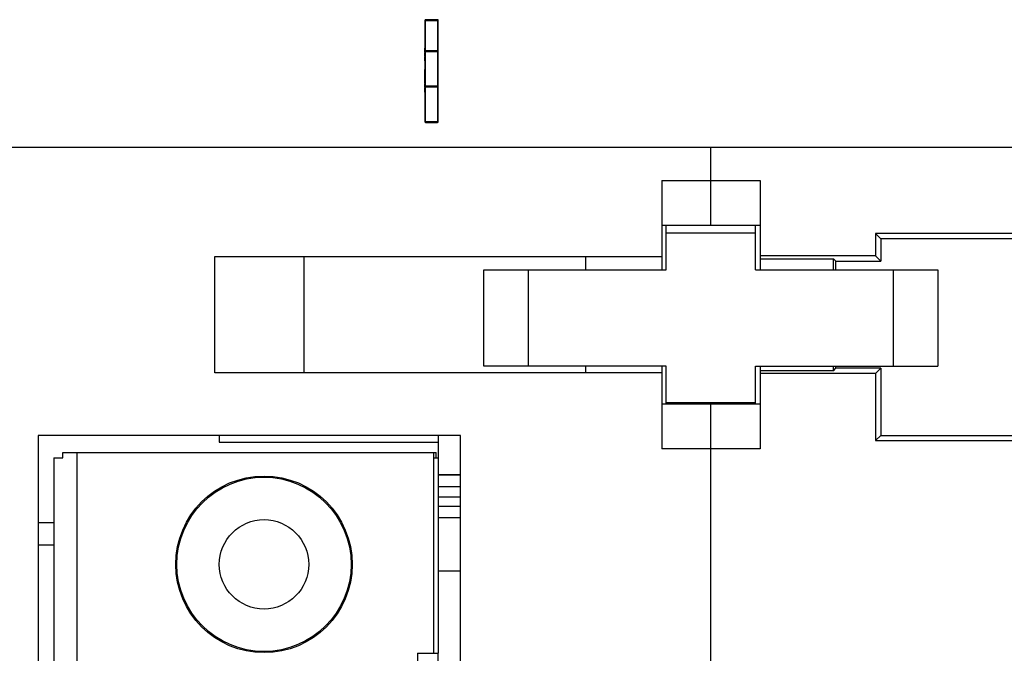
# Model space of a CAD drawing. Header units: millimetres. Extents: x -51 to 286, y -200 to -7.
# Tile 23 of 26: x 45 to 67, y -75 to -60. Entities that reach past the tile are written whole.
import ezdxf

# ---------------------------------------------------------------- set-up
doc = ezdxf.new("R2010")
doc.units = ezdxf.units.MM
doc.header["$MEASUREMENT"] = 0
doc.layers.add('Capa 1', color=7, linetype='Continuous')

# ---------------------------------------------------------------- blocks, each defined once
blk = doc.blocks.new('block 251')
at = {"layer": 'Capa 1', "color": 7, "lineweight": 25, "true_color": 0xffffff}
blk.add_lwpolyline([(-13.675, -63.182), (80.74, -63.182)], dxfattribs=at)
blk = doc.blocks.new('block 254')
at = {"layer": 'Capa 1', "color": 7, "lineweight": 25, "true_color": 0xffffff}
blk.add_lwpolyline([(59.04, -63.932), (61.24, -63.932)], dxfattribs=at)
blk = doc.blocks.new('block 258')
at = {"layer": 'Capa 1', "color": 7, "lineweight": 25, "true_color": 0xffffff}
blk.add_lwpolyline([(59.04, -64.932), (61.24, -64.932)], dxfattribs=at)
blk = doc.blocks.new('block 261')
at = {"layer": 'Capa 1', "color": 7, "lineweight": 25, "true_color": 0xffffff}
blk.add_lwpolyline([(61.14, -65.107), (59.14, -65.107)], dxfattribs=at)
blk = doc.blocks.new('block 264')
at = {"layer": 'Capa 1', "color": 7, "lineweight": 25, "true_color": 0xffffff}
blk.add_lwpolyline([(76.053, -65.119), (63.826, -65.119)], dxfattribs=at)
blk = doc.blocks.new('block 266')
at = {"layer": 'Capa 1', "color": 7, "lineweight": 25, "true_color": 0xffffff}
blk.add_lwpolyline([(75.94, -65.232), (63.94, -65.232)], dxfattribs=at)
blk = doc.blocks.new('block 268')
at = {"layer": 'Capa 1', "color": 7, "lineweight": 25, "true_color": 0xffffff}
blk.add_lwpolyline([(63.826, -65.619), (61.24, -65.619)], dxfattribs=at)
blk = doc.blocks.new('block 270')
at = {"layer": 'Capa 1', "color": 7, "lineweight": 25, "true_color": 0xffffff}
blk.add_lwpolyline([(49.04, -65.633), (59.04, -65.633)], dxfattribs=at)
blk = doc.blocks.new('block 271')
at = {"layer": 'Capa 1', "color": 7, "lineweight": 25, "true_color": 0xffffff}
blk.add_lwpolyline([(61.24, -65.68), (62.887, -65.68)], dxfattribs=at)
blk = doc.blocks.new('block 274')
at = {"layer": 'Capa 1', "color": 7, "lineweight": 25, "true_color": 0xffffff}
blk.add_lwpolyline([(62.94, -65.732), (63.94, -65.732)], dxfattribs=at)
blk = doc.blocks.new('block 276')
at = {"layer": 'Capa 1', "color": 7, "lineweight": 25, "true_color": 0xffffff}
blk.add_lwpolyline([(55.057, -65.932), (59.14, -65.932)], dxfattribs=at)
blk = doc.blocks.new('block 277')
at = {"layer": 'Capa 1', "color": 7, "lineweight": 25, "true_color": 0xffffff}
blk.add_lwpolyline([(61.14, -65.932), (65.222, -65.932)], dxfattribs=at)
blk = doc.blocks.new('block 290')
at = {"layer": 'Capa 1', "color": 7, "lineweight": 25, "true_color": 0xffffff}
blk.add_lwpolyline([(59.14, -68.082), (55.057, -68.082)], dxfattribs=at)
blk = doc.blocks.new('block 291')
at = {"layer": 'Capa 1', "color": 7, "lineweight": 25, "true_color": 0xffffff}
blk.add_lwpolyline([(61.14, -68.082), (65.222, -68.082)], dxfattribs=at)
blk = doc.blocks.new('block 298')
at = {"layer": 'Capa 1', "color": 7, "lineweight": 25, "true_color": 0xffffff}
blk.add_lwpolyline([(63.94, -68.132), (62.94, -68.132)], dxfattribs=at)
blk = doc.blocks.new('block 300')
at = {"layer": 'Capa 1', "color": 7, "lineweight": 25, "true_color": 0xffffff}
blk.add_lwpolyline([(62.887, -68.185), (61.24, -68.185)], dxfattribs=at)
blk = doc.blocks.new('block 302')
at = {"layer": 'Capa 1', "color": 7, "lineweight": 25, "true_color": 0xffffff}
blk.add_lwpolyline([(59.04, -68.233), (49.04, -68.233)], dxfattribs=at)
blk = doc.blocks.new('block 304')
at = {"layer": 'Capa 1', "color": 7, "lineweight": 25, "true_color": 0xffffff}
blk.add_lwpolyline([(63.826, -68.246), (61.24, -68.246)], dxfattribs=at)
blk = doc.blocks.new('block 310')
at = {"layer": 'Capa 1', "color": 7, "lineweight": 25, "true_color": 0xffffff}
blk.add_lwpolyline([(61.14, -68.907), (59.14, -68.907)], dxfattribs=at)
blk = doc.blocks.new('block 314')
at = {"layer": 'Capa 1', "color": 7, "lineweight": 25, "true_color": 0xffffff}
blk.add_lwpolyline([(61.24, -68.932), (59.04, -68.932)], dxfattribs=at)
blk = doc.blocks.new('block 315')
at = {"layer": 'Capa 1', "color": 7, "lineweight": 25, "true_color": 0xffffff}
blk.add_lwpolyline([(54.54, -69.632), (45.09, -69.632)], dxfattribs=at)
blk = doc.blocks.new('block 316')
at = {"layer": 'Capa 1', "color": 7, "lineweight": 25, "true_color": 0xffffff}
blk.add_lwpolyline([(63.94, -69.632), (74.94, -69.632)], dxfattribs=at)
blk = doc.blocks.new('block 319')
at = {"layer": 'Capa 1', "color": 7, "lineweight": 25, "true_color": 0xffffff}
blk.add_lwpolyline([(63.826, -69.746), (75.053, -69.746)], dxfattribs=at)
blk = doc.blocks.new('block 320')
at = {"layer": 'Capa 1', "color": 7, "lineweight": 25, "true_color": 0xffffff}
blk.add_lwpolyline([(49.14, -69.782), (54.04, -69.782)], dxfattribs=at)
blk = doc.blocks.new('block 324')
at = {"layer": 'Capa 1', "color": 7, "lineweight": 25, "true_color": 0xffffff}
blk.add_lwpolyline([(61.24, -69.932), (59.04, -69.932)], dxfattribs=at)
blk = doc.blocks.new('block 451')
at = {"layer": 'Capa 1', "color": 7, "lineweight": 25, "true_color": 0xffffff}
blk.add_lwpolyline([(45.44, -70.133), (45.64, -70.133)], dxfattribs=at)
blk = doc.blocks.new('block 452')
at = {"layer": 'Capa 1', "color": 7, "lineweight": 25, "true_color": 0xffffff}
blk.add_lwpolyline([(53.94, -70.133), (54.04, -70.133)], dxfattribs=at)
blk = doc.blocks.new('block 453')
at = {"layer": 'Capa 1', "color": 7, "lineweight": 25, "true_color": 0xffffff}
blk.add_lwpolyline([(54.54, -70.518), (54.04, -70.518)], dxfattribs=at)
blk = doc.blocks.new('block 456')
at = {"layer": 'Capa 1', "color": 7, "lineweight": 25, "true_color": 0xffffff}
blk.add_lwpolyline([(54.54, -71.225), (54.04, -71.225)], dxfattribs=at)
blk = doc.blocks.new('block 457')
at = {"layer": 'Capa 1', "color": 7, "lineweight": 25, "true_color": 0xffffff}
blk.add_lwpolyline([(54.04, -71.472), (54.54, -71.472)], dxfattribs=at)
blk = doc.blocks.new('block 461')
at = {"layer": 'Capa 1', "color": 7, "lineweight": 25, "true_color": 0xffffff}
blk.add_lwpolyline([(54.54, -72.672), (54.04, -72.672)], dxfattribs=at)
blk = doc.blocks.new('block 507')
at = {"layer": 'Capa 1', "color": 7, "lineweight": 25, "true_color": 0xffffff}
blk.add_lwpolyline([(63.94, -65.232), (63.826, -65.119)], dxfattribs=at)
blk = doc.blocks.new('block 508')
at = {"layer": 'Capa 1', "color": 7, "lineweight": 25, "true_color": 0xffffff}
blk.add_lwpolyline([(63.94, -65.732), (63.826, -65.619)], dxfattribs=at)
blk = doc.blocks.new('block 509')
at = {"layer": 'Capa 1', "color": 7, "lineweight": 25, "true_color": 0xffffff}
blk.add_lwpolyline([(62.887, -65.68), (62.94, -65.732)], dxfattribs=at)
blk = doc.blocks.new('block 638')
at = {"layer": 'Capa 1', "color": 7, "lineweight": 25, "true_color": 0xffffff}
blk.add_lwpolyline([(62.887, -68.185), (62.94, -68.132)], dxfattribs=at)
blk = doc.blocks.new('block 639')
at = {"layer": 'Capa 1', "color": 7, "lineweight": 25, "true_color": 0xffffff}
blk.add_lwpolyline([(63.94, -68.132), (63.826, -68.246)], dxfattribs=at)
blk = doc.blocks.new('block 708')
at = {"layer": 'Capa 1', "color": 7, "lineweight": 25, "true_color": 0xffffff}
blk.add_lwpolyline([(45.09, -69.632), (45.09, -101.417)], dxfattribs=at)
blk = doc.blocks.new('block 709')
at = {"layer": 'Capa 1', "color": 7, "lineweight": 25, "true_color": 0xffffff}
blk.add_lwpolyline([(45.44, -70.133), (45.44, -100.612)], dxfattribs=at)
blk = doc.blocks.new('block 727')
at = {"layer": 'Capa 1', "color": 7, "lineweight": 25, "true_color": 0xffffff}
blk.add_lwpolyline([(63.94, -69.632), (63.826, -69.746)], dxfattribs=at)
blk = doc.blocks.new('block 860')
at = {"layer": 'Capa 1', "color": 7, "lineweight": 25, "true_color": 0xffffff}
blk.add_lwpolyline([(49.04, -68.233), (49.04, -65.633)], dxfattribs=at)
blk = doc.blocks.new('block 870')
at = {"layer": 'Capa 1', "color": 7, "lineweight": 25, "true_color": 0xffffff}
blk.add_lwpolyline([(49.14, -69.632), (49.14, -69.782)], dxfattribs=at)
blk = doc.blocks.new('block 903')
at = {"layer": 'Capa 1', "color": 7, "lineweight": 25, "true_color": 0xffffff}
blk.add_lwpolyline([(51.04, -68.233), (51.04, -65.633)], dxfattribs=at)
blk = doc.blocks.new('block 951')
at = {"layer": 'Capa 1', "color": 7, "lineweight": 25, "true_color": 0xffffff}
blk.add_lwpolyline([(54.04, -69.632), (54.04, -74.506)], dxfattribs=at)
blk = doc.blocks.new('block 955')
at = {"layer": 'Capa 1', "color": 7, "lineweight": 25, "true_color": 0xffffff}
blk.add_lwpolyline([(54.54, -146.232), (54.54, -69.632)], dxfattribs=at)
blk = doc.blocks.new('block 957')
at = {"layer": 'Capa 1', "color": 7, "lineweight": 25, "true_color": 0xffffff}
blk.add_lwpolyline([(55.057, -68.082), (55.057, -65.932)], dxfattribs=at)
blk = doc.blocks.new('block 1041')
at = {"layer": 'Capa 1', "color": 7, "lineweight": 25, "true_color": 0xffffff}
blk.add_lwpolyline([(56.058, -68.082), (56.058, -65.932)], dxfattribs=at)
blk = doc.blocks.new('block 1042')
at = {"layer": 'Capa 1', "color": 7, "lineweight": 25, "true_color": 0xffffff}
blk.add_lwpolyline([(57.34, -68.233), (57.34, -68.082)], dxfattribs=at)
blk = doc.blocks.new('block 1043')
at = {"layer": 'Capa 1', "color": 7, "lineweight": 25, "true_color": 0xffffff}
blk.add_lwpolyline([(57.34, -65.932), (57.34, -65.633)], dxfattribs=at)
blk = doc.blocks.new('block 1048')
at = {"layer": 'Capa 1', "color": 7, "lineweight": 25, "true_color": 0xffffff}
blk.add_lwpolyline([(59.04, -63.932), (59.04, -65.932)], dxfattribs=at)
blk = doc.blocks.new('block 1049')
at = {"layer": 'Capa 1', "color": 7, "lineweight": 25, "true_color": 0xffffff}
blk.add_lwpolyline([(59.04, -68.082), (59.04, -69.932)], dxfattribs=at)
blk = doc.blocks.new('block 1050')
at = {"layer": 'Capa 1', "color": 7, "lineweight": 25, "true_color": 0xffffff}
blk.add_lwpolyline([(59.14, -68.932), (59.14, -68.082)], dxfattribs=at)
blk = doc.blocks.new('block 1051')
at = {"layer": 'Capa 1', "color": 7, "lineweight": 25, "true_color": 0xffffff}
blk.add_lwpolyline([(59.14, -65.932), (59.14, -64.932)], dxfattribs=at)
blk = doc.blocks.new('block 1055')
at = {"layer": 'Capa 1', "color": 7, "lineweight": 25, "true_color": 0xffffff}
blk.add_lwpolyline([(60.14, -146.932), (60.14, -68.932)], dxfattribs=at)
blk = doc.blocks.new('block 1056')
at = {"layer": 'Capa 1', "color": 7, "lineweight": 25, "true_color": 0xffffff}
blk.add_lwpolyline([(60.14, -64.932), (60.14, -63.182)], dxfattribs=at)
blk = doc.blocks.new('block 1057')
at = {"layer": 'Capa 1', "color": 7, "lineweight": 25, "true_color": 0xffffff}
blk.add_lwpolyline([(61.14, -68.932), (61.14, -68.082)], dxfattribs=at)
blk = doc.blocks.new('block 1058')
at = {"layer": 'Capa 1', "color": 7, "lineweight": 25, "true_color": 0xffffff}
blk.add_lwpolyline([(61.14, -65.932), (61.14, -64.932)], dxfattribs=at)
blk = doc.blocks.new('block 1061')
at = {"layer": 'Capa 1', "color": 7, "lineweight": 25, "true_color": 0xffffff}
blk.add_lwpolyline([(61.24, -63.932), (61.24, -65.932)], dxfattribs=at)
blk = doc.blocks.new('block 1062')
at = {"layer": 'Capa 1', "color": 7, "lineweight": 25, "true_color": 0xffffff}
blk.add_lwpolyline([(61.24, -68.082), (61.24, -69.932)], dxfattribs=at)
blk = doc.blocks.new('block 1066')
at = {"layer": 'Capa 1', "color": 7, "lineweight": 25, "true_color": 0xffffff}
blk.add_lwpolyline([(62.887, -68.185), (62.887, -68.082)], dxfattribs=at)
blk = doc.blocks.new('block 1067')
at = {"layer": 'Capa 1', "color": 7, "lineweight": 25, "true_color": 0xffffff}
blk.add_lwpolyline([(62.887, -65.932), (62.887, -65.68)], dxfattribs=at)
blk = doc.blocks.new('block 1068')
at = {"layer": 'Capa 1', "color": 7, "lineweight": 25, "true_color": 0xffffff}
blk.add_lwpolyline([(62.94, -68.132), (62.94, -68.082)], dxfattribs=at)
blk = doc.blocks.new('block 1069')
at = {"layer": 'Capa 1', "color": 7, "lineweight": 25, "true_color": 0xffffff}
blk.add_lwpolyline([(62.94, -65.932), (62.94, -65.732)], dxfattribs=at)
blk = doc.blocks.new('block 1074')
at = {"layer": 'Capa 1', "color": 7, "lineweight": 25, "true_color": 0xffffff}
blk.add_lwpolyline([(63.826, -65.119), (63.826, -65.619)], dxfattribs=at)
blk = doc.blocks.new('block 1075')
at = {"layer": 'Capa 1', "color": 7, "lineweight": 25, "true_color": 0xffffff}
blk.add_lwpolyline([(63.826, -68.246), (63.826, -69.746)], dxfattribs=at)
blk = doc.blocks.new('block 1078')
at = {"layer": 'Capa 1', "color": 7, "lineweight": 25, "true_color": 0xffffff}
blk.add_lwpolyline([(63.94, -65.232), (63.94, -65.732)], dxfattribs=at)
blk = doc.blocks.new('block 1079')
at = {"layer": 'Capa 1', "color": 7, "lineweight": 25, "true_color": 0xffffff}
blk.add_lwpolyline([(63.94, -68.132), (63.94, -69.632)], dxfattribs=at)
blk = doc.blocks.new('block 1080')
at = {"layer": 'Capa 1', "color": 7, "lineweight": 25, "true_color": 0xffffff}
blk.add_lwpolyline([(64.222, -65.932), (64.222, -68.082)], dxfattribs=at)
blk = doc.blocks.new('block 1083')
at = {"layer": 'Capa 1', "color": 7, "lineweight": 25, "true_color": 0xffffff}
blk.add_lwpolyline([(65.222, -65.932), (65.222, -68.082)], dxfattribs=at)
blk = doc.blocks.new('block 2025')
at = {"layer": 'Capa 1', "color": 7, "lineweight": 25, "true_color": 0xffffff}
blk.add_lwpolyline([(45.64, -70.017), (53.99, -70.017)], dxfattribs=at)
blk = doc.blocks.new('block 2065')
at = {"layer": 'Capa 1', "color": 7, "lineweight": 25, "true_color": 0xffffff}
blk.add_lwpolyline([(45.64, -70.133), (45.64, -70.017)], dxfattribs=at)
blk = doc.blocks.new('block 2071')
at = {"layer": 'Capa 1', "color": 7, "lineweight": 25, "true_color": 0xffffff}
blk.add_lwpolyline([(45.961, -76.648), (45.961, -70.017)], dxfattribs=at)
blk = doc.blocks.new('block 2152')
at = {"layer": 'Capa 1', "color": 7, "lineweight": 25, "true_color": 0xffffff}
blk.add_lwpolyline([(53.94, -74.506), (53.94, -70.017)], dxfattribs=at)
blk = doc.blocks.new('block 2153')
at = {"layer": 'Capa 1', "color": 7, "lineweight": 25, "true_color": 0xffffff}
blk.add_lwpolyline([(53.99, -70.133), (53.99, -70.017)], dxfattribs=at)
blk = doc.blocks.new('block 2168')
at = {"layer": 'Capa 1', "color": 7, "lineweight": 25, "true_color": 0xffffff}
blk.add_open_spline([(50.14, -74.493), (51.231, -74.493), (52.115, -73.608), (52.115, -72.518), (52.115, -71.427), (51.231, -70.542), (50.14, -70.542), (49.049, -70.542), (48.165, -71.427), (48.165, -72.518), (48.165, -73.608), (49.049, -74.493), (50.14, -74.493), (50.14, -74.493), (50.14, -74.493), (50.14, -74.493)], degree=3, knots=[0, 0, 0, 0, 1, 1, 1, 2, 2, 2, 3, 3, 3, 4, 4, 4, 5, 5, 5, 5], dxfattribs=at)
blk = doc.blocks.new('block 2550')
at = {"layer": 'Capa 1', "color": 7, "lineweight": 25, "true_color": 0xffffff}
blk.add_lwpolyline([(53.578, -74.506), (54.04, -74.506)], dxfattribs=at)
blk = doc.blocks.new('block 2560')
at = {"layer": 'Capa 1', "color": 7, "lineweight": 25, "true_color": 0xffffff}
blk.add_lwpolyline([(53.578, -74.506), (53.578, -75.758)], dxfattribs=at)
blk = doc.blocks.new('block 2563')
at = {"layer": 'Capa 1', "color": 7, "lineweight": 25, "true_color": 0xffffff}
blk.add_lwpolyline([(54.04, -75.758), (54.04, -74.506)], dxfattribs=at)
blk = doc.blocks.new('block 2574')
at = {"layer": 'Capa 1', "color": 7, "lineweight": 25, "true_color": 0xffffff}
blk.add_lwpolyline([(54.025, -60.333), (53.755, -60.333)], dxfattribs=at)
blk = doc.blocks.new('block 2575')
at = {"layer": 'Capa 1', "color": 7, "lineweight": 25, "true_color": 0xffffff}
blk.add_lwpolyline([(53.74, -60.347), (54.04, -60.347)], dxfattribs=at)
blk = doc.blocks.new('block 2576')
at = {"layer": 'Capa 1', "color": 7, "lineweight": 25, "true_color": 0xffffff}
blk.add_lwpolyline([(53.738, -60.968), (53.74, -60.968)], dxfattribs=at)
blk = doc.blocks.new('block 2577')
at = {"layer": 'Capa 1', "color": 7, "lineweight": 25, "true_color": 0xffffff}
blk.add_lwpolyline([(53.74, -61.012), (53.738, -61.012)], dxfattribs=at)
blk = doc.blocks.new('block 2578')
at = {"layer": 'Capa 1', "color": 7, "lineweight": 25, "true_color": 0xffffff}
blk.add_lwpolyline([(54.025, -61.032), (53.755, -61.032)], dxfattribs=at)
blk = doc.blocks.new('block 2579')
at = {"layer": 'Capa 1', "color": 7, "lineweight": 25, "true_color": 0xffffff}
blk.add_lwpolyline([(53.74, -61.047), (54.04, -61.047)], dxfattribs=at)
blk = doc.blocks.new('block 2580')
at = {"layer": 'Capa 1', "color": 7, "lineweight": 25, "true_color": 0xffffff}
blk.add_lwpolyline([(53.738, -61.053), (53.74, -61.053)], dxfattribs=at)
blk = doc.blocks.new('block 2581')
at = {"layer": 'Capa 1', "color": 7, "lineweight": 25, "true_color": 0xffffff}
blk.add_lwpolyline([(53.738, -61.066), (53.74, -61.066)], dxfattribs=at)
blk = doc.blocks.new('block 2582')
at = {"layer": 'Capa 1', "color": 7, "lineweight": 25, "true_color": 0xffffff}
blk.add_lwpolyline([(53.738, -61.109), (53.74, -61.109)], dxfattribs=at)
blk = doc.blocks.new('block 2583')
at = {"layer": 'Capa 1', "color": 7, "lineweight": 25, "true_color": 0xffffff}
blk.add_lwpolyline([(53.74, -61.139), (53.738, -61.139)], dxfattribs=at)
blk = doc.blocks.new('block 2584')
at = {"layer": 'Capa 1', "color": 7, "lineweight": 25, "true_color": 0xffffff}
blk.add_lwpolyline([(53.738, -61.152), (53.74, -61.152)], dxfattribs=at)
blk = doc.blocks.new('block 2585')
at = {"layer": 'Capa 1', "color": 7, "lineweight": 25, "true_color": 0xffffff}
blk.add_lwpolyline([(53.738, -61.165), (53.74, -61.165)], dxfattribs=at)
blk = doc.blocks.new('block 2586')
at = {"layer": 'Capa 1', "color": 7, "lineweight": 25, "true_color": 0xffffff}
blk.add_lwpolyline([(53.738, -61.206), (53.74, -61.206)], dxfattribs=at)
blk = doc.blocks.new('block 2587')
at = {"layer": 'Capa 1', "color": 7, "lineweight": 25, "true_color": 0xffffff}
blk.add_lwpolyline([(53.738, -61.251), (53.74, -61.251)], dxfattribs=at)
blk = doc.blocks.new('block 2588')
at = {"layer": 'Capa 1', "color": 7, "lineweight": 25, "true_color": 0xffffff}
blk.add_lwpolyline([(53.738, -61.444), (53.74, -61.444)], dxfattribs=at)
blk = doc.blocks.new('block 2589')
at = {"layer": 'Capa 1', "color": 7, "lineweight": 25, "true_color": 0xffffff}
blk.add_lwpolyline([(53.738, -61.568), (53.74, -61.568)], dxfattribs=at)
blk = doc.blocks.new('block 2590')
at = {"layer": 'Capa 1', "color": 7, "lineweight": 25, "true_color": 0xffffff}
blk.add_lwpolyline([(53.738, -61.675), (53.74, -61.675)], dxfattribs=at)
blk = doc.blocks.new('block 2591')
at = {"layer": 'Capa 1', "color": 7, "lineweight": 25, "true_color": 0xffffff}
blk.add_lwpolyline([(53.74, -61.704), (53.738, -61.704)], dxfattribs=at)
blk = doc.blocks.new('block 2592')
at = {"layer": 'Capa 1', "color": 7, "lineweight": 25, "true_color": 0xffffff}
blk.add_lwpolyline([(53.74, -61.712), (53.738, -61.712)], dxfattribs=at)
blk = doc.blocks.new('block 2593')
at = {"layer": 'Capa 1', "color": 7, "lineweight": 25, "true_color": 0xffffff}
blk.add_lwpolyline([(53.738, -61.753), (53.74, -61.753)], dxfattribs=at)
blk = doc.blocks.new('block 2594')
at = {"layer": 'Capa 1', "color": 7, "lineweight": 25, "true_color": 0xffffff}
blk.add_lwpolyline([(53.738, -61.766), (53.74, -61.766)], dxfattribs=at)
blk = doc.blocks.new('block 2595')
at = {"layer": 'Capa 1', "color": 7, "lineweight": 25, "true_color": 0xffffff}
blk.add_lwpolyline([(53.738, -61.809), (53.74, -61.809)], dxfattribs=at)
blk = doc.blocks.new('block 2596')
at = {"layer": 'Capa 1', "color": 7, "lineweight": 25, "true_color": 0xffffff}
blk.add_lwpolyline([(54.04, -61.817), (53.74, -61.817)], dxfattribs=at)
blk = doc.blocks.new('block 2597')
at = {"layer": 'Capa 1', "color": 7, "lineweight": 25, "true_color": 0xffffff}
blk.add_lwpolyline([(53.755, -61.833), (54.025, -61.833)], dxfattribs=at)
blk = doc.blocks.new('block 2598')
at = {"layer": 'Capa 1', "color": 7, "lineweight": 25, "true_color": 0xffffff}
blk.add_lwpolyline([(53.74, -61.839), (53.738, -61.839)], dxfattribs=at)
blk = doc.blocks.new('block 2599')
at = {"layer": 'Capa 1', "color": 7, "lineweight": 25, "true_color": 0xffffff}
blk.add_lwpolyline([(53.738, -61.852), (53.74, -61.852)], dxfattribs=at)
blk = doc.blocks.new('block 2600')
at = {"layer": 'Capa 1', "color": 7, "lineweight": 25, "true_color": 0xffffff}
blk.add_lwpolyline([(53.738, -61.865), (53.74, -61.865)], dxfattribs=at)
blk = doc.blocks.new('block 2601')
at = {"layer": 'Capa 1', "color": 7, "lineweight": 25, "true_color": 0xffffff}
blk.add_lwpolyline([(53.738, -61.906), (53.74, -61.906)], dxfattribs=at)
blk = doc.blocks.new('block 2602')
at = {"layer": 'Capa 1', "color": 7, "lineweight": 25, "true_color": 0xffffff}
blk.add_lwpolyline([(53.738, -61.951), (53.74, -61.951)], dxfattribs=at)
blk = doc.blocks.new('block 2603')
at = {"layer": 'Capa 1', "color": 7, "lineweight": 25, "true_color": 0xffffff}
blk.add_lwpolyline([(54.04, -62.617), (53.74, -62.617)], dxfattribs=at)
blk = doc.blocks.new('block 2604')
at = {"layer": 'Capa 1', "color": 7, "lineweight": 25, "true_color": 0xffffff}
blk.add_lwpolyline([(53.755, -62.633), (54.025, -62.633)], dxfattribs=at)
blk = doc.blocks.new('block 2605')
at = {"layer": 'Capa 1', "color": 7, "lineweight": 25, "true_color": 0xffffff}
blk.add_lwpolyline([(53.738, -61.753), (53.738, -61.444)], dxfattribs=at)
blk = doc.blocks.new('block 2606')
at = {"layer": 'Capa 1', "color": 7, "lineweight": 25, "true_color": 0xffffff}
blk.add_lwpolyline([(53.738, -61.852), (53.738, -61.766)], dxfattribs=at)
blk = doc.blocks.new('block 2607')
at = {"layer": 'Capa 1', "color": 7, "lineweight": 25, "true_color": 0xffffff}
blk.add_lwpolyline([(53.738, -61.951), (53.738, -61.865)], dxfattribs=at)
blk = doc.blocks.new('block 2608')
at = {"layer": 'Capa 1', "color": 7, "lineweight": 25, "true_color": 0xffffff}
blk.add_lwpolyline([(53.738, -61.053), (53.738, -60.968)], dxfattribs=at)
blk = doc.blocks.new('block 2609')
at = {"layer": 'Capa 1', "color": 7, "lineweight": 25, "true_color": 0xffffff}
blk.add_lwpolyline([(53.738, -61.152), (53.738, -61.066)], dxfattribs=at)
blk = doc.blocks.new('block 2610')
at = {"layer": 'Capa 1', "color": 7, "lineweight": 25, "true_color": 0xffffff}
blk.add_lwpolyline([(53.738, -61.251), (53.738, -61.165)], dxfattribs=at)
blk = doc.blocks.new('block 2611')
at = {"layer": 'Capa 1', "color": 7, "lineweight": 25, "true_color": 0xffffff}
blk.add_lwpolyline([(53.74, -60.347), (53.74, -62.617)], dxfattribs=at)
blk = doc.blocks.new('block 2612')
at = {"layer": 'Capa 1', "color": 7, "lineweight": 25, "true_color": 0xffffff}
blk.add_lwpolyline([(53.755, -62.633), (53.755, -60.333)], dxfattribs=at)
blk = doc.blocks.new('block 2613')
at = {"layer": 'Capa 1', "color": 7, "lineweight": 25, "true_color": 0xffffff}
blk.add_lwpolyline([(54.025, -60.333), (54.025, -62.633)], dxfattribs=at)
blk = doc.blocks.new('block 2614')
at = {"layer": 'Capa 1', "color": 7, "lineweight": 25, "true_color": 0xffffff}
blk.add_lwpolyline([(54.04, -62.617), (54.04, -60.347)], dxfattribs=at)
blk = doc.blocks.new('block 2615')
at = {"layer": 'Capa 1', "color": 7, "lineweight": 25, "true_color": 0xffffff}
blk.add_open_spline([(54.04, -60.347), (54.04, -60.339), (54.033, -60.333), (54.025, -60.333)], degree=3, dxfattribs=at)
blk = doc.blocks.new('block 2616')
at = {"layer": 'Capa 1', "color": 7, "lineweight": 25, "true_color": 0xffffff}
blk.add_open_spline([(53.755, -60.333), (53.747, -60.333), (53.74, -60.339), (53.74, -60.347)], degree=3, dxfattribs=at)
blk = doc.blocks.new('block 2617')
at = {"layer": 'Capa 1', "color": 7, "lineweight": 25, "true_color": 0xffffff}
blk.add_open_spline([(53.74, -61.817), (53.74, -61.826), (53.747, -61.833), (53.755, -61.833)], degree=3, dxfattribs=at)
blk = doc.blocks.new('block 2618')
at = {"layer": 'Capa 1', "color": 7, "lineweight": 25, "true_color": 0xffffff}
blk.add_open_spline([(53.755, -61.032), (53.747, -61.032), (53.74, -61.039), (53.74, -61.047)], degree=3, dxfattribs=at)
blk = doc.blocks.new('block 2619')
at = {"layer": 'Capa 1', "color": 7, "lineweight": 25, "true_color": 0xffffff}
blk.add_open_spline([(54.025, -61.833), (54.033, -61.833), (54.04, -61.826), (54.04, -61.817)], degree=3, dxfattribs=at)
blk = doc.blocks.new('block 2620')
at = {"layer": 'Capa 1', "color": 7, "lineweight": 25, "true_color": 0xffffff}
blk.add_open_spline([(54.04, -61.047), (54.04, -61.039), (54.033, -61.032), (54.025, -61.032)], degree=3, dxfattribs=at)
blk = doc.blocks.new('block 2621')
at = {"layer": 'Capa 1', "color": 7, "lineweight": 25, "true_color": 0xffffff}
blk.add_open_spline([(53.74, -62.617), (53.74, -62.626), (53.747, -62.633), (53.755, -62.633)], degree=3, dxfattribs=at)
blk = doc.blocks.new('block 2622')
at = {"layer": 'Capa 1', "color": 7, "lineweight": 25, "true_color": 0xffffff}
blk.add_open_spline([(54.025, -62.633), (54.033, -62.633), (54.04, -62.626), (54.04, -62.617)], degree=3, dxfattribs=at)
blk = doc.blocks.new('block 2623')
at = {"layer": 'Capa 1', "color": 7, "lineweight": 25, "true_color": 0xffffff}
blk.add_lwpolyline([(54.04, -70.518), (54.54, -70.518)], dxfattribs=at)
blk = doc.blocks.new('block 2624')
at = {"layer": 'Capa 1', "color": 7, "lineweight": 25, "true_color": 0xffffff}
blk.add_lwpolyline([(54.04, -70.777), (54.54, -70.777)], dxfattribs=at)
blk = doc.blocks.new('block 2625')
at = {"layer": 'Capa 1', "color": 7, "lineweight": 25, "true_color": 0xffffff}
blk.add_lwpolyline([(54.54, -71.018), (54.04, -71.018)], dxfattribs=at)
blk = doc.blocks.new('block 2626')
at = {"layer": 'Capa 1', "color": 7, "lineweight": 25, "true_color": 0xffffff}
blk.add_lwpolyline([(54.54, -71.225), (54.04, -71.225)], dxfattribs=at)
blk = doc.blocks.new('block 2631')
at = {"layer": 'Capa 1', "color": 7, "lineweight": 25, "true_color": 0xffffff}
blk.add_lwpolyline([(54.04, -69.632), (54.04, -70.133)], dxfattribs=at)
blk = doc.blocks.new('block 2642')
at = {"layer": 'Capa 1', "color": 7, "lineweight": 25, "true_color": 0xffffff}
blk.add_lwpolyline([(45.09, -71.583), (45.44, -71.583)], dxfattribs=at)
blk = doc.blocks.new('block 2643')
at = {"layer": 'Capa 1', "color": 7, "lineweight": 25, "true_color": 0xffffff}
blk.add_lwpolyline([(45.09, -72.082), (45.44, -72.082)], dxfattribs=at)
blk = doc.blocks.new('block 2651')
at = {"layer": 'Capa 1', "color": 7, "lineweight": 25, "true_color": 0xffffff}
blk.add_open_spline([(50.14, -74.467), (51.217, -74.467), (52.09, -73.594), (52.09, -72.518), (52.09, -71.441), (51.217, -70.567), (50.14, -70.567), (49.063, -70.567), (48.19, -71.441), (48.19, -72.518), (48.19, -73.594), (49.063, -74.467), (50.14, -74.467), (50.14, -74.467), (50.14, -74.467), (50.14, -74.467)], degree=3, knots=[0, 0, 0, 0, 1, 1, 1, 2, 2, 2, 3, 3, 3, 4, 4, 4, 5, 5, 5, 5], dxfattribs=at)
blk = doc.blocks.new('block 2652')
at = {"layer": 'Capa 1', "color": 7, "lineweight": 25, "true_color": 0xffffff}
blk.add_open_spline([(50.14, -73.517), (50.692, -73.517), (51.14, -73.07), (51.14, -72.518), (51.14, -71.965), (50.692, -71.517), (50.14, -71.517), (49.588, -71.517), (49.14, -71.965), (49.14, -72.518), (49.14, -73.07), (49.588, -73.517), (50.14, -73.517), (50.14, -73.517), (50.14, -73.517), (50.14, -73.517)], degree=3, knots=[0, 0, 0, 0, 1, 1, 1, 2, 2, 2, 3, 3, 3, 4, 4, 4, 5, 5, 5, 5], dxfattribs=at)

msp = doc.modelspace()

# ---------------------------------------------------------------- block references
at = {"layer": 'Capa 1'}
for name in ['block 2616', 'block 2575', 'block 2611', 'block 2574', 'block 2612', 'block 2613', 'block 2615', 'block 2614', 'block 2576', 'block 2608', 'block 2577', 'block 2618', 'block 2578', 'block 2620', 'block 2580', 'block 2581', 'block 2609', 'block 2582', 'block 2583', 'block 2584', 'block 2585', 'block 2610', 'block 2586', 'block 2587', 'block 2579', 'block 2588', 'block 2605', 'block 2589', 'block 2590', 'block 2591', 'block 2592', 'block 2593', 'block 2594', 'block 2606', 'block 2595', 'block 2598', 'block 2599', 'block 2600', 'block 2607', 'block 2601', 'block 2596', 'block 2617', 'block 2597', 'block 2619', 'block 2602', 'block 2603', 'block 2621', 'block 2604', 'block 2622', 'block 251', 'block 1056', 'block 254', 'block 1048', 'block 1061', 'block 258', 'block 1051', 'block 1058', 'block 261', 'block 264', 'block 507', 'block 1074', 'block 266', 'block 1078', 'block 270', 'block 860', 'block 903', 'block 1043', 'block 268', 'block 508', 'block 271', 'block 509', 'block 1067', 'block 274', 'block 1069', 'block 276', 'block 957', 'block 1041', 'block 277', 'block 1080', 'block 1083', 'block 290', 'block 1042', 'block 1049', 'block 1050', 'block 291', 'block 1057', 'block 1062', 'block 1066', 'block 1068', 'block 302', 'block 300', 'block 304', 'block 638', 'block 298', 'block 639', 'block 1075', 'block 1079', 'block 314', 'block 310', 'block 1055', 'block 315', 'block 708', 'block 870', 'block 320', 'block 951', 'block 2631', 'block 955', 'block 727', 'block 319', 'block 316', 'block 2025', 'block 2065', 'block 2071', 'block 2152', 'block 2153', 'block 324', 'block 451', 'block 709', 'block 452', 'block 2168', 'block 2651', 'block 453', 'block 2623', 'block 2624', 'block 2625', 'block 456', 'block 2626', 'block 2642', 'block 2652', 'block 457', 'block 2643', 'block 461', 'block 2550', 'block 2560', 'block 2563']:
    msp.add_blockref(name, (0, 0), dxfattribs=at)

doc.saveas('drawing.dxf')
